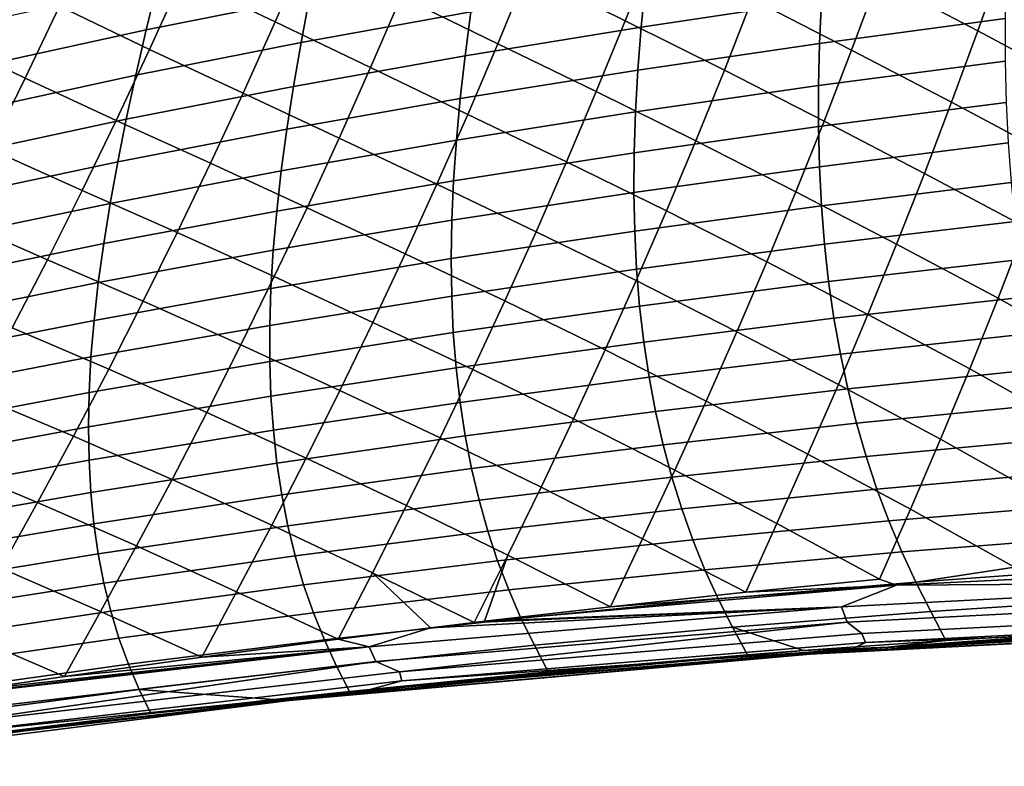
# Model space of a CAD drawing. Header units: metres. Extents: x -25 to 132, y -25 to 47.
# Tile 50 of 153: x 27.86 to 34.87, y -19.4 to -14.08. Entities that reach past the tile are written whole.
import ezdxf

# ---------------------------------------------------------------- set-up
doc = ezdxf.new("R2010")
doc.units = ezdxf.units.M
doc.layers.add('solid_12_061_031_XXX', color=7, linetype='CONTINUOUS')

msp = doc.modelspace()

# ---------------------------------------------------------------- linework, layer by layer
at = {"layer": 'solid_12_061_031_XXX'}
for points in [[(29.680798, -14.100612, 77.988846), (29.902906, -13.588283, 78.290794), (29.247381, -13.263725, 78.670456), (29.020166, -13.783816, 78.358208)], [(32.170639, -14.09205, 77.75238), (32.371239, -13.583017, 78.006691), (31.677441, -13.234549, 78.234344), (31.473799, -13.747662, 77.972176)], [(34.678608, -14.163921, 77.850906), (34.859924, -13.652513, 78.071686), (34.153572, -13.279175, 78.163681), (33.96965, -13.791677, 77.938835)], [(31.264669, -14.255366, 77.700096), (31.473799, -13.747662, 77.972176), (30.789114, -13.406431, 78.248322), (30.5765, -13.918986, 77.967255)], [(33.779942, -14.300553, 77.705765), (33.96965, -13.791677, 77.938835), (33.265408, -13.426267, 78.071045), (33.073181, -13.936873, 77.832466)], [(28.787796, -14.296348, 78.033188), (29.020166, -13.783816, 78.358208), (28.384626, -13.466248, 78.788551), (28.146263, -13.987467, 78.452538)], [(32.87529, -14.443388, 77.585236), (33.073181, -13.936873, 77.832466), (32.371239, -13.583017, 78.006691), (32.170639, -14.09205, 77.75238)], [(29.992281, -13.592766, 45.030109), (29.925259, -13.924395, 45.544785), (28.764158, -14.156697, 44.278526), (28.84515, -13.823828, 43.733681)], [(30.358578, -14.425559, 77.675446), (30.5765, -13.918986, 77.967255), (29.902906, -13.588283, 78.290794), (29.680798, -14.100612, 77.988846)], [(33.586609, -13.63235, 49.675438), (33.565636, -13.946586, 50.137955), (32.283199, -14.13754, 48.990662), (32.313629, -13.824098, 48.497849)], [(35.39127, -14.5451, 77.801003), (35.569679, -14.033579, 78.018913), (34.859924, -13.652513, 78.071686), (34.678608, -14.163921, 77.850906)], [(27.90288, -14.500438, 78.102516), (28.146263, -13.987467, 78.452538), (27.53442, -13.677182, 78.934044), (27.284025, -14.199816, 78.572456)], [(31.120991, -13.706074, 46.793018), (31.072926, -14.027816, 47.297485), (29.864716, -14.246543, 46.079987), (29.925259, -13.924395, 45.544785)], [(29.453571, -14.606351, 77.675179), (29.680798, -14.100612, 77.988846), (29.020166, -13.783816, 78.358208), (28.787796, -14.296348, 78.033188)], [(31.964521, -14.596495, 77.488838), (32.170639, -14.09205, 77.75238), (31.473799, -13.747662, 77.972176), (31.264669, -14.255366, 77.700096)], [(34.878235, -13.769021, 51.264191), (34.871819, -14.07731, 51.713299), (33.551357, -14.253251, 50.617535), (33.565636, -13.946586, 50.137955)], [(34.49152, -14.672351, 77.622238), (34.678608, -14.163921, 77.850906), (33.96965, -13.791677, 77.938835), (33.779942, -14.300553, 77.705765)], [(28.84515, -13.823828, 43.733681), (28.764158, -14.156697, 44.278526), (27.637651, -14.404079, 42.996918), (27.734112, -14.06963, 42.421219)], [(32.313629, -13.824098, 48.497849), (32.283199, -14.13754, 48.990662), (31.031546, -14.340837, 47.821342), (31.072926, -14.027816, 47.297485)], [(29.925259, -13.924395, 45.544785), (29.864716, -14.246543, 46.079987), (28.689623, -14.47959, 44.845184), (28.764158, -14.156697, 44.278526)], [(31.050205, -14.757957, 77.418083), (31.264669, -14.255366, 77.700096), (30.5765, -13.918986, 77.967255), (30.358578, -14.425559, 77.675446)], [(28.550486, -14.801643, 77.695328), (28.787796, -14.296348, 78.033188), (28.146263, -13.987467, 78.452538), (27.90288, -14.500438, 78.102516)], [(33.565636, -13.946586, 50.137955), (33.551357, -14.253251, 50.617535), (32.25959, -14.442986, 49.501751), (32.283199, -14.13754, 48.990662)], [(33.584553, -14.80604, 77.464478), (33.779942, -14.300553, 77.705765), (33.073181, -13.936873, 77.832466), (32.87529, -14.443388, 77.585236)], [(31.072926, -14.027816, 47.297485), (31.031546, -14.340837, 47.821342), (29.81089, -14.559504, 46.635841), (29.864716, -14.246543, 46.079987)], [(30.135523, -14.926456, 77.372856), (30.358578, -14.425559, 77.675446), (29.680798, -14.100612, 77.988846), (29.453571, -14.606351, 77.675179)], [(32.283199, -14.13754, 48.990662), (32.25959, -14.442986, 49.501751), (30.997066, -14.645422, 48.364708), (31.031546, -14.340837, 47.821342)], [(32.671844, -14.94607, 77.329338), (32.87529, -14.443388, 77.585236), (32.170639, -14.09205, 77.75238), (31.964521, -14.596495, 77.488838)], [(34.871819, -14.07731, 51.713299), (34.872108, -14.378695, 52.178387), (33.543961, -14.552606, 51.114265), (33.551357, -14.253251, 50.617535)], [(27.654722, -15.005488, 77.738411), (27.90288, -14.500438, 78.102516), (27.284025, -14.199816, 78.572456), (27.028719, -14.713474, 78.195503)], [(28.764158, -14.156697, 44.278526), (28.689623, -14.47959, 44.845184), (27.547588, -14.728025, 43.595718), (27.637651, -14.404079, 42.996918)], [(35.207104, -15.054191, 77.575417), (35.39127, -14.5451, 77.801003), (34.678608, -14.163921, 77.850906), (34.49152, -14.672351, 77.622238)], [(29.864716, -14.246543, 46.079987), (29.81089, -14.559504, 46.635841), (28.621805, -14.792802, 45.433769), (28.689623, -14.47959, 44.845184)], [(31.753025, -15.096631, 77.216057), (31.964521, -14.596495, 77.488838), (31.264669, -14.255366, 77.700096), (31.050205, -14.757957, 77.418083)], [(33.551357, -14.253251, 50.617535), (33.543961, -14.552606, 51.114265), (32.243, -14.7407, 50.031204), (32.25959, -14.442986, 49.501751)], [(29.221422, -15.105816, 77.349762), (29.453571, -14.606351, 77.675179), (28.787796, -14.296348, 78.033188), (28.550486, -14.801643, 77.695328)], [(31.031546, -14.340837, 47.821342), (30.997066, -14.645422, 48.364708), (29.764021, -14.863563, 47.212467), (29.81089, -14.559504, 46.635841)], [(34.298729, -15.177996, 77.385674), (34.49152, -14.672351, 77.622238), (33.779942, -14.300553, 77.705765), (33.584553, -14.80604, 77.464478)], [(34.872108, -14.378695, 52.178387), (34.879284, -14.673418, 52.659519), (33.543629, -14.844889, 51.628223), (33.543961, -14.552606, 51.114265)], [(28.689623, -14.47959, 44.845184), (28.621805, -14.792802, 45.433769), (27.464222, -15.041769, 44.217739), (27.547588, -14.728025, 43.595718)], [(30.830561, -15.255726, 77.126122), (31.050205, -14.757957, 77.418083), (30.358578, -14.425559, 77.675446), (30.135523, -14.926456, 77.372856)], [(32.25959, -14.442986, 49.501751), (32.243, -14.7407, 50.031204), (30.969707, -14.941832, 48.927673), (30.997066, -14.645422, 48.364708)], [(33.38356, -15.308354, 77.214951), (33.584553, -14.80604, 77.464478), (32.87529, -14.443388, 77.585236), (32.671844, -14.94607, 77.329338)], [(28.308456, -15.300025, 77.344589), (28.550486, -14.801643, 77.695328), (27.90288, -14.500438, 78.102516), (27.654722, -15.005488, 77.738411)], [(29.81089, -14.559504, 46.635841), (29.764021, -14.863563, 47.212467), (28.560972, -15.096625, 46.044395), (28.621805, -14.792802, 45.433769)], [(33.543961, -14.552606, 51.114265), (33.543629, -14.844889, 51.628223), (32.233627, -15.030914, 50.579094), (32.243, -14.7407, 50.031204)], [(29.907511, -15.421984, 77.059464), (30.135523, -14.926456, 77.372856), (29.453571, -14.606351, 77.675179), (29.221422, -15.105816, 77.349762)], [(32.462944, -15.445157, 77.064758), (32.671844, -14.94607, 77.329338), (31.964521, -14.596495, 77.488838), (31.753025, -15.096631, 77.216057)], [(30.997066, -14.645422, 48.364708), (30.969707, -14.941832, 48.927673), (29.72435, -15.158984, 47.809948), (29.764021, -14.863563, 47.212467)], [(34.879284, -14.673418, 52.659519), (34.893517, -14.961715, 53.156769), (33.550556, -15.130336, 52.159473), (33.543629, -14.844889, 51.628223)], [(35.017155, -15.560972, 77.342125), (35.207104, -15.054191, 77.575417), (34.49152, -14.672351, 77.622238), (34.298729, -15.177996, 77.385674)], [(31.536249, -15.592711, 76.934006), (31.753025, -15.096631, 77.216057), (31.050205, -14.757957, 77.418083), (30.830561, -15.255726, 77.126122)], [(32.243, -14.7407, 50.031204), (32.233627, -15.030914, 50.579094), (30.94969, -15.230301, 49.510303), (30.969707, -14.941832, 48.927673)], [(28.621805, -14.792802, 45.433769), (28.560972, -15.096625, 46.044395), (27.387846, -15.345611, 44.863091), (27.464222, -15.041769, 44.217739)], [(28.984543, -15.599323, 77.012535), (29.221422, -15.105816, 77.349762), (28.550486, -14.801643, 77.695328), (28.308456, -15.300025, 77.344589)], [(34.100204, -15.680998, 77.141151), (34.298729, -15.177996, 77.385674), (33.584553, -14.80604, 77.464478), (33.38356, -15.308354, 77.214951)], [(29.764021, -14.863563, 47.212467), (29.72435, -15.158984, 47.809948), (28.507389, -15.391327, 46.677158), (28.560972, -15.096625, 46.044395)], [(33.543629, -14.844889, 51.628223), (33.550556, -15.130336, 52.159473), (32.231682, -15.313867, 51.145489), (32.233627, -15.030914, 50.579094)], [(30.969707, -14.941832, 48.927673), (30.94969, -15.230301, 49.510303), (29.69212, -15.446005, 48.428352), (29.72435, -15.158984, 47.809948)], [(30.605846, -15.74894, 76.824158), (30.830561, -15.255726, 77.126122), (30.135523, -14.926456, 77.372856), (29.907511, -15.421984, 77.059464)], [(33.176937, -15.807657, 76.95713), (33.38356, -15.308354, 77.214951), (32.671844, -14.94607, 77.329338), (32.462944, -15.445157, 77.064758)], [(34.893517, -14.961715, 53.156769), (34.914986, -15.243823, 53.6702), (33.564934, -15.409183, 52.70808), (33.550556, -15.130336, 52.159473)], [(28.061924, -15.791816, 76.980911), (28.308456, -15.300025, 77.344589), (27.654722, -15.005488, 77.738411), (27.402035, -15.502943, 77.360168)], [(32.233627, -15.030914, 50.579094), (32.231682, -15.313867, 51.145489), (30.937243, -15.511065, 50.112663), (30.94969, -15.230301, 49.510303)], [(28.560972, -15.096625, 46.044395), (28.507389, -15.391327, 46.677158), (27.318756, -15.639822, 45.531853), (27.387846, -15.345611, 44.863091)], [(29.674662, -15.912416, 76.735207), (29.907511, -15.421984, 77.059464), (29.221422, -15.105816, 77.349762), (28.984543, -15.599323, 77.012535)], [(32.248554, -15.940825, 76.79142), (32.462944, -15.445157, 77.064758), (31.753025, -15.096631, 77.216057), (31.536249, -15.592711, 76.934006)], [(29.72435, -15.158984, 47.809948), (29.69212, -15.446005, 48.428352), (28.461325, -15.677147, 47.332104), (28.507389, -15.391327, 46.677158)], [(33.550556, -15.130336, 52.159473), (33.564934, -15.409183, 52.70808), (32.237373, -15.58979, 51.730446), (32.231682, -15.313867, 51.145489)], [(34.821369, -16.065552, 77.101074), (35.017155, -15.560972, 77.342125), (34.298729, -15.177996, 77.385674), (34.100204, -15.680998, 77.141151)], [(30.94969, -15.230301, 49.510303), (30.937243, -15.511065, 50.112663), (29.667578, -15.72486, 49.067738), (29.69212, -15.446005, 48.428352)], [(31.314175, -16.084925, 76.642616), (31.536249, -15.592711, 76.934006), (30.830561, -15.255726, 77.126122), (30.605846, -15.74894, 76.824158)], [(34.914986, -15.243823, 53.6702), (34.943859, -15.519981, 54.199879), (33.586945, -15.681665, 53.274117), (33.564934, -15.409183, 52.70808)], [(28.743074, -16.087149, 76.663445), (28.984543, -15.599323, 77.012535), (28.308456, -15.300025, 77.344589), (28.061924, -15.791816, 76.980911)], [(32.231682, -15.313867, 51.145489), (32.237373, -15.58979, 51.730446), (30.932585, -15.78436, 50.734818), (30.937243, -15.511065, 50.112663)], [(33.895885, -16.181486, 76.888611), (34.100204, -15.680998, 77.141151), (33.38356, -15.308354, 77.214951), (33.176937, -15.807657, 76.95713)], [(28.507389, -15.391327, 46.677158), (28.461325, -15.677147, 47.332104), (27.25724, -15.92465, 46.224075), (27.318756, -15.639822, 45.531853)], [(29.69212, -15.446005, 48.428352), (29.667578, -15.72486, 49.067738), (28.423044, -15.954325, 48.0093), (28.461325, -15.677147, 47.332104)], [(30.37606, -16.237795, 76.512108), (30.605846, -15.74894, 76.824158), (29.907511, -15.421984, 77.059464), (29.674662, -15.912416, 76.735207)], [(33.564934, -15.409183, 52.70808), (33.586945, -15.681665, 53.274117), (32.250904, -15.858922, 52.334042), (32.237373, -15.58979, 51.730446)], [(32.964619, -16.304094, 76.690948), (33.176937, -15.807657, 76.95713), (32.462944, -15.445157, 77.064758), (32.248554, -15.940825, 76.79142)], [(27.811045, -16.277294, 76.60421), (28.061924, -15.791816, 76.980911), (27.402035, -15.502943, 77.360168), (27.14506, -15.99313, 76.967712)], [(30.937243, -15.511065, 50.112663), (30.932585, -15.78436, 50.734818), (29.650965, -15.995788, 49.728165), (29.667578, -15.72486, 49.067738)], [(34.943859, -15.519981, 54.199879), (34.980312, -15.790423, 54.74588), (33.616779, -15.948016, 53.857651), (33.586945, -15.681665, 53.274117)], [(29.436993, -16.397953, 76.399994), (29.674662, -15.912416, 76.735207), (28.984543, -15.599323, 77.012535), (28.743074, -16.087149, 76.663445)], [(32.237373, -15.58979, 51.730446), (32.250904, -15.858922, 52.334042), (30.935946, -16.050419, 51.376831), (30.932585, -15.78436, 50.734818)], [(32.028629, -16.433233, 76.509254), (32.248554, -15.940825, 76.79142), (31.536249, -15.592711, 76.934006), (31.314175, -16.084925, 76.642616)], [(35.544922, -16.470066, 77.084641), (35.737549, -15.962978, 77.324081), (35.017155, -15.560972, 77.342125), (34.821369, -16.065552, 77.101074)], [(28.461325, -15.677147, 47.332104), (28.423044, -15.954325, 48.0093), (27.203592, -16.20034, 46.939819), (27.25724, -15.92465, 46.224075)], [(33.586945, -15.681665, 53.274117), (33.616779, -15.948016, 53.857651), (32.272476, -16.12149, 52.956341), (32.250904, -15.858922, 52.334042)], [(34.619678, -16.568039, 76.852188), (34.821369, -16.065552, 77.101074), (34.100204, -15.680998, 77.141151), (33.895885, -16.181486, 76.888611)], [(29.667578, -15.72486, 49.067738), (29.650965, -15.995788, 49.728165), (28.392815, -16.223101, 48.708794), (28.423044, -15.954325, 48.0093)], [(31.086763, -16.573441, 76.341782), (31.314175, -16.084925, 76.642616), (30.605846, -15.74894, 76.824158), (30.37606, -16.237795, 76.512108)], [(28.497049, -16.569504, 76.302399), (28.743074, -16.087149, 76.663445), (28.061924, -15.791816, 76.980911), (27.811045, -16.277294, 76.60421)], [(30.932585, -15.78436, 50.734818), (30.935946, -16.050419, 51.376831), (29.642529, -16.259022, 50.409698), (29.650965, -15.995788, 49.728165)], [(33.685707, -16.67959, 76.627991), (33.895885, -16.181486, 76.888611), (33.176937, -15.807657, 76.95713), (32.964619, -16.304094, 76.690948)], [(34.980312, -15.790423, 54.74588), (35.024406, -16.055305, 55.3083), (33.654507, -16.208385, 54.458778), (33.616779, -15.948016, 53.857651)], [(32.250904, -15.858922, 52.334042), (32.272476, -16.12149, 52.956341), (30.947538, -16.309471, 52.038773), (30.935946, -16.050419, 51.376831)], [(28.423044, -15.954325, 48.0093), (28.392815, -16.223101, 48.708794), (27.158098, -16.467142, 47.679131), (27.203592, -16.20034, 46.939819)], [(30.141178, -16.722475, 76.189888), (30.37606, -16.237795, 76.512108), (29.674662, -15.912416, 76.735207), (29.436993, -16.397953, 76.399994)], [(32.746548, -16.79781, 76.416313), (32.964619, -16.304094, 76.690948), (32.248554, -15.940825, 76.79142), (32.028629, -16.433233, 76.509254)], [(33.616779, -15.948016, 53.857651), (33.654507, -16.208385, 54.458778), (32.30217, -16.377642, 53.597435), (32.272476, -16.12149, 52.956341)], [(29.650965, -15.995788, 49.728165), (29.642529, -16.259022, 50.409698), (28.370901, -16.483713, 49.430649), (28.392815, -16.223101, 48.708794)], [(29.1945, -16.87879, 76.053741), (29.436993, -16.397953, 76.399994), (28.743074, -16.087149, 76.663445), (28.497049, -16.569504, 76.302399)], [(30.935946, -16.050419, 51.376831), (30.947538, -16.309471, 52.038773), (29.642502, -16.514793, 51.1124), (29.642529, -16.259022, 50.409698)], [(31.803118, -16.922543, 76.218163), (32.028629, -16.433233, 76.509254), (31.314175, -16.084925, 76.642616), (31.086763, -16.573441, 76.341782)], [(35.024406, -16.055305, 55.3083), (35.076084, -16.314709, 55.887272), (33.700092, -16.462847, 55.077629), (33.654507, -16.208385, 54.458778)], [(35.346359, -16.975397, 76.837494), (35.544922, -16.470066, 77.084641), (34.821369, -16.065552, 77.101074), (34.619678, -16.568039, 76.852188)], [(32.272476, -16.12149, 52.956341), (32.30217, -16.377642, 53.597435), (30.967468, -16.561659, 52.720726), (30.947538, -16.309471, 52.038773)], [(28.392815, -16.223101, 48.708794), (28.370901, -16.483713, 49.430649), (27.121052, -16.725298, 48.442062), (27.158098, -16.467142, 47.679131)], [(30.853975, -17.058435, 76.031425), (31.086763, -16.573441, 76.341782), (30.37606, -16.237795, 76.512108), (30.141178, -16.722475, 76.189888)], [(33.654507, -16.208385, 54.458778), (33.700092, -16.462847, 55.077629), (32.339981, -16.627445, 54.25745), (32.30217, -16.377642, 53.597435)], [(34.412033, -17.068541, 76.595428), (34.619678, -16.568039, 76.852188), (33.895885, -16.181486, 76.888611), (33.685707, -16.67959, 76.627991)], [(28.246494, -17.046583, 75.929291), (28.497049, -16.569504, 76.302399), (27.811045, -16.277294, 76.60421), (27.555882, -16.756672, 76.214401)], [(29.642529, -16.259022, 50.409698), (29.642502, -16.514793, 51.1124), (28.357563, -16.736397, 50.174923), (28.370901, -16.483713, 49.430649)], [(30.947538, -16.309471, 52.038773), (30.967468, -16.561659, 52.720726), (29.651011, -16.763243, 51.836349), (29.642502, -16.514793, 51.1124)], [(33.469616, -17.175434, 76.359222), (33.685707, -16.67959, 76.627991), (32.964619, -16.304094, 76.690948), (32.746548, -16.79781, 76.416313)], [(32.30217, -16.377642, 53.597435), (32.339981, -16.627445, 54.25745), (30.995747, -16.807055, 53.422806), (30.967468, -16.561659, 52.720726)], [(35.076084, -16.314709, 55.887272), (35.135296, -16.568707, 56.482937), (33.753506, -16.711477, 55.714333), (33.700092, -16.462847, 55.077629)], [(29.901175, -17.203161, 75.857399), (30.141178, -16.722475, 76.189888), (29.436993, -16.397953, 76.399994), (29.1945, -16.87879, 76.053741)], [(32.522671, -17.28895, 76.133163), (32.746548, -16.79781, 76.416313), (32.028629, -16.433233, 76.509254), (31.803118, -16.922543, 76.218163)], [(28.370901, -16.483713, 49.430649), (28.357563, -16.736397, 50.174923), (27.092733, -16.975048, 49.228668), (27.121052, -16.725298, 48.442062)], [(29.642502, -16.514793, 51.1124), (29.651011, -16.763243, 51.836349), (28.352943, -16.981295, 50.941696), (28.357563, -16.736397, 50.174923)], [(33.700092, -16.462847, 55.077629), (33.753506, -16.711477, 55.714333), (32.385895, -16.870975, 54.936508), (32.339981, -16.627445, 54.25745)], [(28.947182, -17.35512, 75.696342), (29.1945, -16.87879, 76.053741), (28.497049, -16.569504, 76.302399), (28.246494, -17.046583, 75.929291)], [(30.967468, -16.561659, 52.720726), (30.995747, -16.807055, 53.422806), (29.668091, -17.004446, 52.581657), (29.651011, -16.763243, 51.836349)], [(31.571966, -17.408913, 75.918083), (31.803118, -16.922543, 76.218163), (31.086763, -16.573441, 76.341782), (30.853975, -17.058435, 76.031425)], [(35.135296, -16.568707, 56.482937), (35.201984, -16.817379, 57.095425), (33.814709, -16.954344, 56.369019), (33.753506, -16.711477, 55.714333)], [(35.141815, -17.479059, 76.582603), (35.346359, -16.975397, 76.837494), (34.619678, -16.568039, 76.852188), (34.412033, -17.068541, 76.595428)], [(32.339981, -16.627445, 54.25745), (32.385895, -16.870975, 54.936508), (31.032389, -17.045729, 54.145126), (30.995747, -16.807055, 53.422806)], [(30.615774, -17.540081, 75.711464), (30.853975, -17.058435, 76.031425), (30.141178, -16.722475, 76.189888), (29.901175, -17.203161, 75.857399)], [(33.753506, -16.711477, 55.714333), (33.814709, -16.954344, 56.369019), (32.439899, -17.108303, 55.634724), (32.385895, -16.870975, 54.936508)], [(34.198368, -17.567165, 76.330734), (34.412033, -17.068541, 76.595428), (33.685707, -16.67959, 76.627991), (33.469616, -17.175434, 76.359222)], [(28.357563, -16.736397, 50.174923), (28.352943, -16.981295, 50.941696), (27.073307, -17.216541, 50.039024), (27.092733, -16.975048, 49.228668)], [(27.99143, -17.518591, 75.544022), (28.246494, -17.046583, 75.929291), (27.555882, -16.756672, 76.214401), (27.296484, -17.230154, 75.811378)], [(29.651011, -16.763243, 51.836349), (29.668091, -17.004446, 52.581657), (28.357105, -17.218487, 51.731052), (28.352943, -16.981295, 50.941696)], [(33.247547, -17.669147, 76.08223), (33.469616, -17.175434, 76.359222), (32.746548, -16.79781, 76.416313), (32.522671, -17.28895, 76.133163)], [(30.995747, -16.807055, 53.422806), (31.032389, -17.045729, 54.145126), (29.693781, -17.238476, 53.348419), (29.668091, -17.004446, 52.581657)], [(32.385895, -16.870975, 54.936508), (32.439899, -17.108303, 55.634724), (31.077404, -17.277752, 54.887794), (31.032389, -17.045729, 54.145126)], [(35.201984, -16.817379, 57.095425), (35.276096, -17.060802, 57.724873), (33.883671, -17.191525, 57.041813), (33.814709, -16.954344, 56.369019)], [(29.656031, -17.68004, 75.514557), (29.901175, -17.203161, 75.857399), (29.1945, -16.87879, 76.053741), (28.947182, -17.35512, 75.696342)], [(32.292931, -17.777658, 75.841415), (32.522671, -17.28895, 76.133163), (31.803118, -16.922543, 76.218163), (31.571966, -17.408913, 75.918083)], [(28.352943, -16.981295, 50.941696), (28.357105, -17.218487, 51.731052), (27.062866, -17.449869, 50.873203), (27.073307, -17.216541, 50.039024)], [(29.668091, -17.004446, 52.581657), (29.693781, -17.238476, 53.348419), (28.370111, -17.448053, 52.543095), (28.357105, -17.218487, 51.731052)], [(33.814709, -16.954344, 56.369019), (33.883671, -17.191525, 57.041813), (32.501984, -17.339497, 56.352219), (32.439899, -17.108303, 55.634724)], [(28.695038, -17.827133, 75.327705), (28.947182, -17.35512, 75.696342), (28.246494, -17.046583, 75.929291), (27.99143, -17.518591, 75.544022)], [(31.032389, -17.045729, 54.145126), (31.077404, -17.277752, 54.887794), (29.728119, -17.465406, 54.136738), (29.693781, -17.238476, 53.348419)], [(31.335123, -17.892506, 75.608917), (31.571966, -17.408913, 75.918083), (30.853975, -17.058435, 76.031425), (30.615774, -17.540081, 75.711464)], [(35.276096, -17.060802, 57.724873), (35.357571, -17.299049, 58.371414), (33.960354, -17.42309, 57.732845), (33.883671, -17.191525, 57.041813)], [(34.939301, -17.977678, 76.323357), (35.141815, -17.479059, 76.582603), (34.412033, -17.068541, 76.595428), (34.198368, -17.567165, 76.330734)], [(32.439899, -17.108303, 55.634724), (32.501984, -17.339497, 56.352219), (31.130806, -17.503199, 55.650925), (31.077404, -17.277752, 54.887794)], [(28.357105, -17.218487, 51.731052), (28.370111, -17.448053, 52.543095), (27.061497, -17.675119, 51.731297), (27.062866, -17.449869, 50.873203)], [(30.372116, -18.018551, 75.381805), (30.615774, -17.540081, 75.711464), (29.901175, -17.203161, 75.857399), (29.656031, -17.68004, 75.514557)], [(33.883671, -17.191525, 57.041813), (33.960354, -17.42309, 57.732845), (32.572132, -17.564629, 57.089115), (32.501984, -17.339497, 56.352219)], [(33.978973, -18.063873, 76.058189), (34.198368, -17.567165, 76.330734), (33.469616, -17.175434, 76.359222), (33.247547, -17.669147, 76.08223)], [(27.731882, -17.985727, 75.146507), (27.99143, -17.518591, 75.544022), (27.296484, -17.230154, 75.811378), (27.032906, -17.697948, 75.395042)], [(29.693781, -17.238476, 53.348419), (29.728119, -17.465406, 54.136738), (28.392025, -17.670074, 53.377907), (28.370111, -17.448053, 52.543095)], [(31.077404, -17.277752, 54.887794), (31.130806, -17.503199, 55.650925), (29.771139, -17.685314, 54.946716), (29.728119, -17.465406, 54.136738)], [(33.027298, -18.15753, 75.800293), (33.247547, -17.669147, 76.08223), (32.522671, -17.28895, 76.133163), (32.292931, -17.777658, 75.841415)], [(29.405722, -18.153296, 75.161263), (29.656031, -17.68004, 75.514557), (28.947182, -17.35512, 75.696342), (28.695038, -17.827133, 75.327705)], [(32.501984, -17.339497, 56.352219), (32.572132, -17.564629, 57.089115), (31.192606, -17.722139, 56.434631), (31.130806, -17.503199, 55.650925)], [(35.357571, -17.299049, 58.371414), (35.446354, -17.5322, 59.035183), (34.044724, -17.649111, 58.442242), (33.960354, -17.42309, 57.732845)], [(32.066399, -18.260227, 75.544899), (32.292931, -17.777658, 75.841415), (31.571966, -17.408913, 75.918083), (31.335123, -17.892506, 75.608917)], [(33.960354, -17.42309, 57.732845), (34.044724, -17.649111, 58.442242), (32.650337, -17.783772, 57.845535), (32.572132, -17.564629, 57.089115)], [(28.370111, -17.448053, 52.543095), (28.392025, -17.670074, 53.377907), (27.069286, -17.89238, 52.613377), (27.061497, -17.675119, 51.731297)], [(29.728119, -17.465406, 54.136738), (29.771139, -17.685314, 54.946716), (28.422909, -17.88463, 54.23558), (28.392025, -17.670074, 53.377907)], [(31.130806, -17.503199, 55.650925), (31.192606, -17.722139, 56.434631), (29.82288, -17.898272, 55.778458), (29.771139, -17.685314, 54.946716)], [(28.438063, -18.295023, 74.947731), (28.695038, -17.827133, 75.327705), (27.99143, -17.518591, 75.544022), (27.731882, -17.985727, 75.146507)], [(31.095896, -18.37207, 75.29203), (31.335123, -17.892506, 75.608917), (30.615774, -17.540081, 75.711464), (30.372116, -18.018551, 75.381805)], [(32.572132, -17.564629, 57.089115), (32.650337, -17.783772, 57.845535), (31.262815, -17.934643, 57.239021), (31.192606, -17.722139, 56.434631)], [(34.09972, -18.107693, 76.061745), (34.939301, -17.977678, 76.323357), (34.198368, -17.567165, 76.330734), (33.978973, -18.063873, 76.058189)], [(35.446354, -17.5322, 59.035183), (35.542393, -17.76033, 59.71632), (34.136745, -17.869665, 59.170135), (34.044724, -17.649111, 58.442242)], [(28.392025, -17.670074, 53.377907), (28.422909, -17.88463, 54.23558), (27.086327, -18.10174, 53.519531), (27.069286, -17.89238, 52.613377)], [(29.771139, -17.685314, 54.946716), (29.82288, -17.898272, 55.778458), (28.462826, -18.091801, 55.116215), (28.422909, -17.88463, 54.23558)], [(30.129194, -18.491411, 75.045082), (30.372116, -18.018551, 75.381805), (29.656031, -17.68004, 75.514557), (29.405722, -18.153296, 75.161263)], [(34.044724, -17.649111, 58.442242), (34.136745, -17.869665, 59.170135), (32.736588, -17.996994, 58.621597), (32.650337, -17.783772, 57.845535)], [(33.978973, -18.063873, 76.058189), (33.247547, -17.669147, 76.08223), (33.027298, -18.15753, 75.800293)], [(31.192606, -17.722139, 56.434631), (31.262815, -17.934643, 57.239021), (29.883377, -18.104353, 56.632065), (29.82288, -17.898272, 55.778458)], [(32.650337, -17.783772, 57.845535), (32.736588, -17.996994, 58.621597), (31.341448, -18.140783, 58.064209), (31.262815, -17.934643, 57.239021)], [(33.027298, -18.15753, 75.800293), (32.292931, -17.777658, 75.841415), (32.066399, -18.260227, 75.544899)], [(35.542393, -17.76033, 59.71632), (35.64563, -17.983515, 60.414959), (34.236385, -18.084822, 59.916653), (34.136745, -17.869665, 59.170135)], [(29.159903, -18.61907, 74.80175), (29.405722, -18.153296, 75.161263), (28.695038, -17.827133, 75.327705), (28.438063, -18.295023, 74.947731)], [(28.422909, -17.88463, 54.23558), (28.462826, -18.091801, 55.116215), (27.112703, -18.303289, 54.449841), (27.086327, -18.10174, 53.519531)], [(29.82288, -17.898272, 55.778458), (29.883377, -18.104353, 56.632065), (28.511837, -18.291664, 56.019897), (28.462826, -18.091801, 55.116215)], [(31.168734, -18.363396, 75.310837), (31.335123, -17.892506, 75.608917), (31.095896, -18.37207, 75.29203)], [(32.066399, -18.260227, 75.544899), (31.335123, -17.892506, 75.608917), (31.168734, -18.363396, 75.310837)], [(34.136745, -17.869665, 59.170135), (34.236385, -18.084822, 59.916653), (32.830864, -18.204369, 59.417427), (32.736588, -17.996994, 58.621597)], [(28.182501, -18.756378, 74.559204), (28.438063, -18.295023, 74.947731), (27.731882, -17.985727, 75.146507), (27.467871, -18.448189, 74.736633)], [(31.262815, -17.934643, 57.239021), (31.341448, -18.140783, 58.064209), (29.952669, -18.303633, 57.507637), (29.883377, -18.104353, 56.632065)], [(37.030895, -17.961802, 76.846222), (34.939301, -17.977678, 76.323357), (34.09972, -18.107693, 76.061745)], [(37.030895, -17.961802, 76.846222), (34.09972, -18.107693, 76.061745), (37.059078, -18.088392, 76.759216)], [(35.64563, -17.983515, 60.414959), (35.756012, -18.201832, 61.131229), (34.343609, -18.294653, 60.681919), (34.236385, -18.084822, 59.916653)], [(30.784256, -18.409685, 75.211899), (30.372116, -18.018551, 75.381805), (30.129194, -18.491411, 75.045082)], [(31.095896, -18.37207, 75.29203), (30.372116, -18.018551, 75.381805), (30.784256, -18.409685, 75.211899)], [(32.736588, -17.996994, 58.621597), (32.830864, -18.204369, 59.417427), (31.428513, -18.340631, 58.910309), (31.341448, -18.140783, 58.064209)], [(34.09972, -18.107693, 76.061745), (33.978973, -18.063873, 76.058189), (33.027298, -18.15753, 75.800293)], [(28.462826, -18.091801, 55.116215), (28.511837, -18.291664, 56.019897), (27.148506, -18.497116, 55.404388), (27.112703, -18.303289, 54.449841)], [(29.883377, -18.104353, 56.632065), (29.952669, -18.303633, 57.507637), (28.570005, -18.484303, 56.94672), (28.511837, -18.291664, 56.019897)], [(34.09972, -18.107693, 76.061745), (32.066399, -18.260227, 75.544899), (31.168734, -18.363396, 75.310837)], [(34.09972, -18.107693, 76.061745), (31.168734, -18.363396, 75.310837), (33.70826, -18.261324, 75.865593)], [(34.09972, -18.107693, 76.061745), (33.027298, -18.15753, 75.800293), (32.066399, -18.260227, 75.544899)], [(34.236385, -18.084822, 59.916653), (34.343609, -18.294653, 60.681919), (32.933163, -18.405966, 60.233135), (32.830864, -18.204369, 59.417427)], [(37.059078, -18.088392, 76.759216), (33.70826, -18.261324, 75.865593), (33.749336, -18.368761, 75.759789), (37.092163, -18.19729, 76.652283)], [(34.09972, -18.107693, 76.061745), (33.70826, -18.261324, 75.865593), (37.059078, -18.088392, 76.759216)], [(30.129194, -18.491411, 75.045082), (29.405722, -18.153296, 75.161263), (29.159903, -18.61907, 74.80175)], [(31.341448, -18.140783, 58.064209), (31.428513, -18.340631, 58.910309), (30.03079, -18.496185, 58.405281), (29.952669, -18.303633, 57.507637)], [(32.830864, -18.204369, 59.417427), (32.933163, -18.405966, 60.233135), (31.524023, -18.534258, 59.777424), (31.428513, -18.340631, 58.910309)], [(37.092163, -18.19729, 76.652283), (33.749336, -18.368761, 75.759789), (33.851662, -18.451227, 75.652206), (37.129154, -18.285219, 76.528633)], [(35.756012, -18.201832, 61.131229), (35.863884, -18.417173, 61.866829), (34.450249, -18.500847, 61.467682), (34.343609, -18.294653, 60.681919)], [(33.70826, -18.261324, 75.865593), (30.784256, -18.409685, 75.211899), (30.348671, -18.54516, 75.034012)], [(30.348671, -18.54516, 75.034012), (30.397844, -18.650717, 74.929153), (33.749336, -18.368761, 75.759789), (33.70826, -18.261324, 75.865593)], [(33.70826, -18.261324, 75.865593), (31.095896, -18.37207, 75.29203), (30.784256, -18.409685, 75.211899)], [(33.70826, -18.261324, 75.865593), (31.168734, -18.363396, 75.310837), (31.095896, -18.37207, 75.29203)], [(28.511837, -18.291664, 56.019897), (28.570005, -18.484303, 56.94672), (27.193825, -18.683308, 56.383255), (27.148506, -18.497116, 55.404388)], [(29.159903, -18.61907, 74.80175), (28.438063, -18.295023, 74.947731), (28.182501, -18.756378, 74.559204)], [(29.952669, -18.303633, 57.507637), (30.03079, -18.496185, 58.405281), (28.637396, -18.669794, 57.896778), (28.570005, -18.484303, 56.94672)], [(31.428513, -18.340631, 58.910309), (31.524023, -18.534258, 59.777424), (30.117783, -18.682085, 59.325092), (30.03079, -18.496185, 58.405281)], [(34.343609, -18.294653, 60.681919), (34.450249, -18.500847, 61.467682), (33.436783, -18.572096, 61.181648), (32.933163, -18.405966, 60.233135)], [(37.129154, -18.285219, 76.528633), (33.851662, -18.451227, 75.652206), (33.879452, -18.515148, 75.51194), (37.16893, -18.349529, 76.391991)], [(30.348671, -18.54516, 75.034012), (30.784256, -18.409685, 75.211899), (30.129194, -18.491411, 75.045082)], [(33.749336, -18.368761, 75.759789), (30.397844, -18.650717, 74.929153), (30.565783, -18.723522, 74.835449)], [(33.749336, -18.368761, 75.759789), (30.565783, -18.723522, 74.835449), (33.851662, -18.451227, 75.652206)], [(32.933163, -18.405966, 60.233135), (33.040394, -18.602486, 61.069538), (31.621162, -18.723171, 60.66737), (31.524023, -18.534258, 59.777424)], [(31.645708, -18.741915, 74.634636), (33.485146, -18.598732, 61.435719), (37.202541, -18.406279, 62.559071), (33.516346, -18.593584, 75.102539)], [(33.436783, -18.572096, 61.181648), (33.040394, -18.602486, 61.069538), (32.933163, -18.405966, 60.233135)], [(34.039608, -18.5483, 61.442696), (37.246288, -18.391731, 62.412476), (37.202541, -18.406279, 62.559071), (33.485146, -18.598732, 61.435719)], [(37.293564, -18.403261, 62.586906), (35.386211, -18.479696, 75.589897), (33.516346, -18.593584, 75.102539), (37.202541, -18.406279, 62.559071)], [(37.2103, -18.388285, 76.246483), (33.778442, -18.562138, 75.329468), (37.251743, -18.400331, 76.097481)], [(33.879452, -18.515148, 75.51194), (33.778442, -18.562138, 75.329468), (37.2103, -18.388285, 76.246483)], [(33.778442, -18.562138, 75.329468), (35.386211, -18.479696, 75.589897), (37.251743, -18.400331, 76.097481)], [(37.16893, -18.349529, 76.391991), (33.879452, -18.515148, 75.51194), (37.2103, -18.388285, 76.246483)], [(34.039608, -18.5483, 61.442696), (35.863884, -18.417173, 61.866829), (37.28788, -18.351387, 62.270145)], [(34.039608, -18.5483, 61.442696), (37.28788, -18.351387, 62.270145), (37.246288, -18.391731, 62.412476)], [(28.570005, -18.484303, 56.94672), (28.637396, -18.669794, 57.896778), (27.248745, -18.861954, 57.386524), (27.193825, -18.683308, 56.383255)], [(28.182501, -18.756378, 74.559204), (27.467871, -18.448189, 74.736633), (27.518814, -18.854795, 74.395302)], [(33.851662, -18.451227, 75.652206), (30.565783, -18.723522, 74.835449), (30.581623, -18.787882, 74.692009), (33.879452, -18.515148, 75.51194)], [(33.778442, -18.562138, 75.329468), (33.516346, -18.593584, 75.102539), (35.386211, -18.479696, 75.589897)], [(34.039608, -18.5483, 61.442696), (34.450249, -18.500847, 61.467682), (35.863884, -18.417173, 61.866829)], [(30.348671, -18.54516, 75.034012), (27.207287, -18.90271, 74.318222), (26.999775, -18.935394, 74.266647)], [(30.397844, -18.650717, 74.929153), (30.348671, -18.54516, 75.034012), (26.999775, -18.935394, 74.266647), (27.044662, -19.043705, 74.148529)], [(30.348671, -18.54516, 75.034012), (27.518814, -18.854795, 74.395302), (27.207287, -18.90271, 74.318222)], [(30.348671, -18.54516, 75.034012), (28.182501, -18.756378, 74.559204), (27.518814, -18.854795, 74.395302)], [(30.348671, -18.54516, 75.034012), (29.159903, -18.61907, 74.80175), (28.182501, -18.756378, 74.559204)], [(30.03079, -18.496185, 58.405281), (30.117783, -18.682085, 59.325092), (28.714067, -18.848221, 58.870159), (28.637396, -18.669794, 57.896778)], [(30.348671, -18.54516, 75.034012), (30.129194, -18.491411, 75.045082), (29.159903, -18.61907, 74.80175)], [(31.524023, -18.534258, 59.777424), (31.621162, -18.723171, 60.66737), (30.210402, -18.862114, 60.268055), (30.117783, -18.682085, 59.325092)], [(33.879452, -18.515148, 75.51194), (30.581623, -18.787882, 74.692009), (33.778442, -18.562138, 75.329468)], [(30.835241, -18.805798, 60.484787), (34.039608, -18.5483, 61.442696), (33.485146, -18.598732, 61.435719)], [(30.835241, -18.805798, 60.484787), (33.436783, -18.572096, 61.181648), (34.039608, -18.5483, 61.442696)], [(34.039608, -18.5483, 61.442696), (33.436783, -18.572096, 61.181648), (34.450249, -18.500847, 61.467682)], [(27.902617, -19.142389, 73.748817), (29.77968, -18.926073, 60.330635), (33.485146, -18.598732, 61.435719), (29.773224, -18.924921, 74.184296)], [(31.645708, -18.741915, 74.634636), (29.773224, -18.924921, 74.184296), (33.485146, -18.598732, 61.435719)], [(30.835241, -18.805798, 60.484787), (33.485146, -18.598732, 61.435719), (29.77968, -18.926073, 60.330635)], [(33.778442, -18.562138, 75.329468), (30.338081, -18.852589, 74.4776), (33.516346, -18.593584, 75.102539)], [(30.581623, -18.787882, 74.692009), (30.338081, -18.852589, 74.4776), (33.778442, -18.562138, 75.329468)], [(30.338081, -18.852589, 74.4776), (31.645708, -18.741915, 74.634636), (33.516346, -18.593584, 75.102539)], [(30.835241, -18.805798, 60.484787), (33.040394, -18.602486, 61.069538), (33.436783, -18.572096, 61.181648)], [(30.835241, -18.805798, 60.484787), (31.621162, -18.723171, 60.66737), (33.040394, -18.602486, 61.069538)], [(30.397844, -18.650717, 74.929153), (27.044662, -19.043705, 74.148529), (27.279089, -19.102486, 74.067947)], [(28.637396, -18.669794, 57.896778), (28.714067, -18.848221, 58.870159), (27.313356, -19.033144, 58.414272), (27.248745, -18.861954, 57.386524)], [(30.397844, -18.650717, 74.929153), (27.279089, -19.102486, 74.067947), (30.565783, -18.723522, 74.835449)], [(30.117783, -18.682085, 59.325092), (30.210402, -18.862114, 60.268055), (29.670826, -18.92028, 60.115391), (28.714067, -18.848221, 58.870159)], [(30.565783, -18.723522, 74.835449), (27.279089, -19.102486, 74.067947), (27.284296, -19.167967, 73.921852), (30.581623, -18.787882, 74.692009)], [(30.338081, -18.852589, 74.4776), (29.773224, -18.924921, 74.184296), (31.645708, -18.741915, 74.634636)], [(30.835241, -18.805798, 60.484787), (30.210402, -18.862114, 60.268055), (31.621162, -18.723171, 60.66737)], [(30.581623, -18.787882, 74.692009), (27.284296, -19.167967, 73.921852), (30.338081, -18.852589, 74.4776)], [(30.835241, -18.805798, 60.484787), (29.77968, -18.926073, 60.330635), (27.634005, -19.165007, 59.538517)], [(30.835241, -18.805798, 60.484787), (27.634005, -19.165007, 59.538517), (28.797544, -19.020292, 59.868053)], [(30.835241, -18.805798, 60.484787), (28.797544, -19.020292, 59.868053), (29.670826, -18.92028, 60.115391)], [(30.835241, -18.805798, 60.484787), (29.670826, -18.92028, 60.115391), (30.210402, -18.862114, 60.268055)], [(30.338081, -18.852589, 74.4776), (26.900587, -19.259693, 73.678139), (29.773224, -18.924921, 74.184296)], [(27.284296, -19.167967, 73.921852), (26.900587, -19.259693, 73.678139), (30.338081, -18.852589, 74.4776)], [(28.714067, -18.848221, 58.870159), (28.797544, -19.020292, 59.868053), (27.634005, -19.165007, 59.538517), (27.313356, -19.033144, 58.414272)], [(29.670826, -18.92028, 60.115391), (28.797544, -19.020292, 59.868053), (28.714067, -18.848221, 58.870159)], [(26.028557, -19.395212, 73.320351), (26.083723, -19.388762, 59.240456), (29.77968, -18.926073, 60.330635), (27.902617, -19.142389, 73.748817)], [(27.634005, -19.165007, 59.538517), (29.77968, -18.926073, 60.330635), (26.083723, -19.388762, 59.240456)], [(26.900587, -19.259693, 73.678139), (27.902617, -19.142389, 73.748817), (29.773224, -18.924921, 74.184296)], [(26.900587, -19.259693, 73.678139), (26.028557, -19.395212, 73.320351), (27.902617, -19.142389, 73.748817)]]:
    msp.add_3dface(points, dxfattribs=at)

doc.saveas('drawing.dxf')
